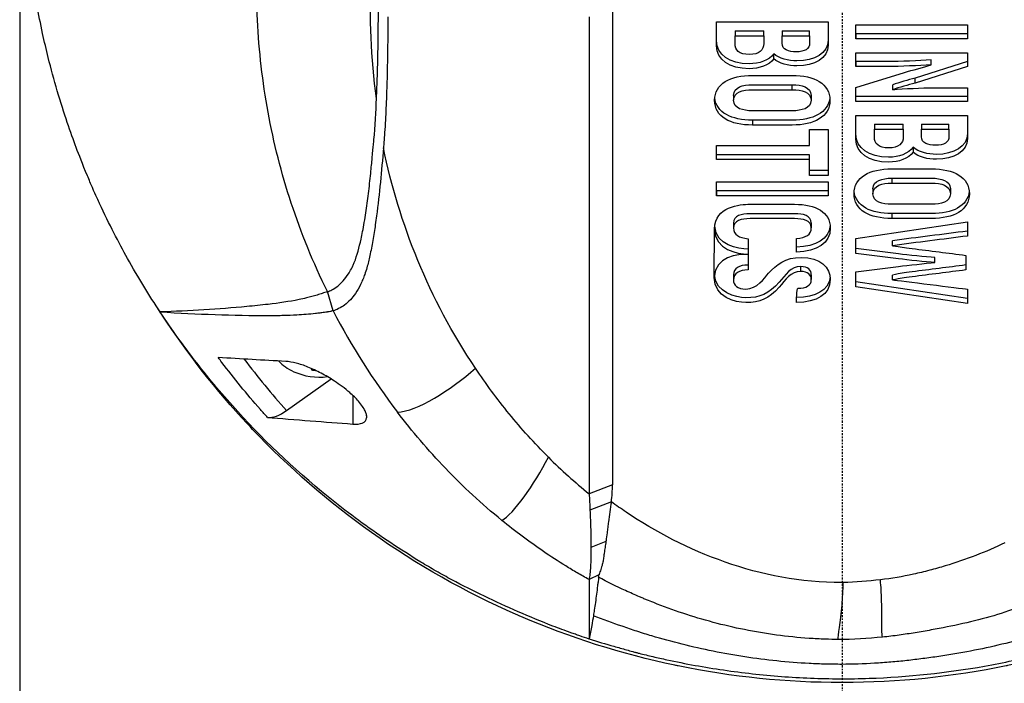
# Model space of a CAD drawing. Header units: millimetres. Extents: x 0 to 5219, y 0 to 2970.
# Tile 182 of 229: x 2734 to 2805, y 1489 to 1537. Entities that reach past the tile are written whole.
import ezdxf

# ---------------------------------------------------------------- set-up
doc = ezdxf.new("R2010")
doc.units = ezdxf.units.MM
doc.header["$LTSCALE"] = 0.2
doc.linetypes.add('CENTER2', pattern=[1.125, 0.75, -0.125, 0.125, -0.125])
doc.layers.add('02_Center Line', color=1, linetype='CENTER2')

# ---------------------------------------------------------------- blocks, each defined once
blk = doc.blocks.new('Blk$A16R1-4W24P')
for p, q in [((-59, 883.9), (-59, 735.5)), ((-18.145, 796.109), (-18.145, 761.895)), ((-9.002, 795.738), (-1.001, 795.738)), ((0.999, 794.524), (0.999, 795.518)), ((0.999, 795.518), (8.999, 795.518)), ((8.999, 795.518), (8.999, 794.524)), ((-7.676, 795.098), (-7.676, 794.744)), ((-7.676, 795.098), (-5.607, 795.098)), ((-5.607, 794.744), (-5.607, 795.098)), ((-4.293, 795.098), (-4.293, 794.744)), ((-4.293, 795.098), (-2.327, 795.098)), ((-2.327, 794.744), (-2.327, 795.098)), ((8.999, 794.878), (0.999, 794.878)), ((0.999, 794.878), (0.999, 794.524)), ((-7.676, 794.744), (-5.607, 794.744)), ((-5.607, 794.548), (-5.607, 794.195)), ((-4.293, 794.744), (-2.327, 794.744)), ((-2.327, 794.589), (-2.327, 794.235)), ((8.999, 794.524), (0.999, 794.524)), ((-4.898, 793.103), (-4.898, 793.457)), ((0.999, 792.544), (0.999, 793.522)), ((0.999, 793.522), (8.999, 793.522)), ((8.999, 793.522), (8.999, 792.536)), ((0.999, 792.898), (0.999, 792.544)), ((8.999, 792.89), (5.239, 791.71)), ((6.393, 792.665), (6.393, 793.019)), ((0.999, 791.025), (4.473, 792.116)), ((8.999, 792.536), (5.239, 791.356)), ((-3.573, 790.878), (-3.573, 791.231)), ((3.639, 790.879), (3.639, 791.233)), ((5.239, 791.356), (5.239, 791.71)), ((-41.464, 790.993), (-41.464, 790.992)), ((-41.459, 790.96), (-41.459, 790.96)), ((0.999, 790.039), (0.999, 791.025)), ((8.999, 791.017), (8.999, 790.039)), ((-7.779, 790.472), (-7.779, 790.118)), ((-2.224, 790.472), (-2.224, 790.118)), ((8.999, 790.392), (0.999, 790.392)), ((0.999, 790.039), (0.999, 790.392)), ((8.999, 790.039), (0.999, 790.039)), ((-6.43, 788.693), (-6.43, 788.34)), ((0.999, 789.037), (8.999, 789.036)), ((2.325, 788.396), (2.325, 788.042)), ((2.325, 788.396), (4.393, 788.396)), ((4.393, 788.042), (4.393, 788.396)), ((5.708, 788.396), (5.708, 788.042)), ((5.708, 788.396), (7.673, 788.396)), ((7.673, 788.042), (7.673, 788.396)), ((-2.338, 788.019), (-1.001, 788.019)), ((-2.338, 786.879), (-2.338, 788.019)), ((-1.001, 788.019), (-1.001, 784.721)), ((2.325, 788.042), (4.393, 788.042)), ((4.393, 787.846), (4.393, 787.493)), ((5.708, 788.042), (7.673, 788.042)), ((7.673, 787.887), (7.673, 787.533)), ((-2.338, 786.879), (-2.338, 787.233)), ((-9.002, 786.879), (-2.338, 786.879)), ((-9.002, 785.861), (-9.002, 786.879)), ((5.102, 786.755), (5.102, 786.402)), ((-2.338, 786.214), (-9.002, 786.214)), ((-9.002, 785.861), (-9.002, 786.214)), ((-2.338, 785.861), (-9.002, 785.861)), ((-2.338, 785.861), (-2.338, 786.214)), ((-2.338, 784.721), (-2.338, 785.861)), ((-1.001, 785.075), (-2.338, 785.075)), ((-2.338, 784.721), (-2.338, 785.075)), ((-9.002, 784.259), (-1.001, 784.259)), ((-9.002, 783.265), (-9.002, 784.259)), ((-1.001, 784.721), (-2.338, 784.721)), ((-1.001, 784.259), (-1.001, 783.265)), ((3.57, 784.53), (3.57, 784.176)), ((-1.001, 783.618), (-9.002, 783.618)), ((-9.002, 783.618), (-9.002, 783.265)), ((2.222, 783.77), (2.222, 783.417)), ((7.776, 783.77), (7.776, 783.417)), ((-1.001, 783.265), (-9.002, 783.265)), ((0.992, 780.201), (9.006, 781.409)), ((3.57, 781.992), (3.57, 781.639)), ((9.006, 781.409), (9.006, 780.381)), ((-9.161, 777.433), (-9.139, 780.904)), ((-7.779, 781.316), (-7.779, 780.962)), ((-2.201, 781.324), (-2.201, 780.97)), ((-6.739, 780.194), (-6.739, 779.083)), ((-3.264, 779.223), (-3.264, 780.217)), ((0.992, 779.14), (0.992, 780.201)), ((3.623, 779.685), (3.623, 780.038)), ((-3.264, 779.223), (-3.264, 779.576)), ((0.992, 779.14), (0.992, 779.494)), ((-6.739, 779.083), (-6.739, 779.068)), ((-6.739, 779.068), (-6.739, 777.95)), ((6.67, 778.487), (6.67, 778.841)), ((8.891, 778.997), (8.891, 777.953)), ((-2.956, 777.845), (-2.956, 778.198)), ((0.992, 776.75), (0.992, 777.81)), ((-7.79, 777.6), (-7.79, 777.247)), ((-2.201, 777.608), (-2.201, 777.255)), ((9.006, 775.895), (0.992, 777.103)), ((0.992, 776.75), (0.992, 777.103)), ((3.623, 777.233), (3.623, 777.587)), ((-36.509, 775.019), (-36.916, 776.394)), ((9.006, 775.541), (0.992, 776.75)), ((9.006, 776.569), (9.006, 775.541)), ((-48.916, 774.917), (-48.924, 774.939)), ((-39.853, 767.866), (-36.648, 770.133)), ((-35.096, 768.952), (-35.096, 766.901)), ((-34.105, 767.502), (-34.105, 767.337)), ((-16.474, 762.533), (-18.145, 761.895)), ((-16.549, 761.322), (-18.084, 760.729)), ((-32.995, 758.582), (-32.995, 758.582)), ((-16.939, 758.483), (-18.014, 758.05)), ((-17.436, 756.074), (-18.148, 755.741)), ((-25.896, 754.415), (-25.896, 754.415)), ((-17.763, 753.615), (-17.763, 753.615)), ((-13.763, 750), (-13.757, 750))]:
    blk.add_line(p, q)
for centre, radius, start, end in [((-37.5, 774.783), 4.52, 246.00135, 277.30956), ((0, 809.7), 59, 252.45191, 252.45206)]:
    blk.add_arc(centre, radius, start, end)
for centre, major_axis, ratio, start_param, end_param in [((24.582, 758.395), (33.547, -19.792), 0.183957, 3.24645, 3.249702), ((28.277, 805.003), (67.387, 24), 0.819109, 3.252927, 3.398786), ((-19.389, 789.073), (-24.656, 32.289), 0.721475, 1.562316, 1.680182), ((-37.5, 772.718), (3.45, 0), 0.707107, 3.704223, 4.150483), ((-37.859, 774.817), (-0.432, -4.484), 0.095467, 0.462297, 0.502333), ((-37.696, 773.767), (4.203, -0.81), 0.700633, 4.761803, 4.829169), ((-39.849, 769.997), (-1.8, -2.473), 0.494925, 0.295552, 0.971451), ((169.397, 1044.179), (184.404, 284.56), 0.329505, 3.072186, 3.106934), ((-28.126, 762.67), (11.636, -0.777), 0.815749, 6.222816, 6.350482), ((-7.503, 837.632), (-10.364, 81.92), 0.526516, 3.075729, 3.077525)]:
    blk.add_ellipse(centre, major_axis=major_axis, ratio=ratio, start_param=start_param, end_param=end_param)
for points, knots in [([(-48.924, 774.939), (-49.7, 776.11), (-50.489, 777.39), (-51.266, 778.783), (-51.892, 779.906), (-52.574, 781.214), (-53.269, 782.717), (-53.351, 782.895), (-53.529, 783.278), (-53.786, 783.87), (-53.893, 784.115), (-54.014, 784.395), (-54.146, 784.712), (-54.49, 785.536), (-54.749, 786.208), (-54.942, 786.724), (-55.339, 787.783), (-55.814, 789.137), (-56.302, 790.794), (-56.537, 791.591), (-56.752, 792.387), (-56.95, 793.179), (-57.094, 793.758), (-57.229, 794.336), (-57.354, 794.912), (-57.654, 796.291), (-57.902, 797.676), (-58.101, 799.065), (-58.173, 799.566), (-58.251, 800.162), (-58.329, 800.851), (-58.421, 801.668), (-58.474, 802.284), (-58.507, 802.697), (-58.528, 802.958), (-58.541, 803.139), (-58.549, 803.238), (-58.599, 803.935), (-58.636, 804.632), (-58.661, 805.33), (-58.695, 806.266), (-58.699, 806.964), (-58.699, 807.422), (-58.699, 807.444), (-58.699, 807.466), (-58.699, 807.488), (-58.698, 808.859), (-58.65, 810.221), (-58.553, 811.604), (-58.537, 811.831), (-58.519, 812.055), (-58.501, 812.276), (-58.395, 813.565), (-58.256, 814.738), (-58.108, 815.773), (-58.068, 816.047), (-58, 816.514), (-57.89, 817.17), (-57.855, 817.377), (-57.816, 817.603), (-57.772, 817.848), (-57.616, 818.712), (-57.473, 819.401), (-57.36, 819.916), (-57.029, 821.44), (-56.667, 822.808), (-56.308, 824.027), (-56.09, 824.764), (-55.843, 825.552), (-55.558, 826.392), (-55.372, 826.94), (-55.17, 827.508), (-54.949, 828.098), (-54.696, 828.774), (-54.431, 829.446), (-54.153, 830.114), (-53.874, 830.783), (-53.582, 831.449), (-53.276, 832.113), (-53.091, 832.514), (-52.909, 832.899), (-52.729, 833.265), (-52.205, 834.341), (-51.712, 835.268), (-51.275, 836.051), (-50.584, 837.291), (-49.809, 838.574), (-48.936, 839.894)], [-1, -1, -1, -1, -0.9375, -0.9375, -0.9375, -0.875, -0.875, -0.875, -0.8528979, -0.8528979, -0.8528979, -0.84375, -0.84375, -0.84375, -0.8125, -0.8125, -0.8125, -0.75, -0.75, -0.75, -0.7138981, -0.7138981, -0.7138981, -0.6875, -0.6875, -0.6875, -0.625, -0.625, -0.625, -0.5982143, -0.5982143, -0.5982143, -0.5763525, -0.5763525, -0.5763525, -0.5625, -0.5625, -0.5625, -0.53125, -0.53125, -0.53125, -0.5, -0.5, -0.5, -0.4990096, -0.4990096, -0.4990096, -0.4375, -0.4375, -0.4375, -0.4283694, -0.4283694, -0.4283694, -0.375, -0.375, -0.375, -0.3512462, -0.3512462, -0.3512462, -0.34375, -0.34375, -0.34375, -0.3125, -0.3125, -0.3125, -0.25, -0.25, -0.25, -0.2121786, -0.2121786, -0.2121786, -0.1875, -0.1875, -0.1875, -0.15625, -0.15625, -0.15625, -0.125, -0.125, -0.125, -0.1091039, -0.1091039, -0.1091039, -0.0625, -0.0625, -0.0625, 0, 0, 0, 0]), ([(-36.916, 776.394), (-37.945, 778.477), (-38.81, 780.601), (-39.518, 782.75), (-40.226, 784.899), (-40.777, 787.074), (-41.178, 789.263), (-41.579, 791.452), (-41.831, 793.653), (-41.94, 795.86), (-41.994, 796.964), (-42.014, 798.06), (-41.997, 799.169), (-41.981, 800.277), (-41.929, 801.396), (-41.845, 802.477), (-41.762, 803.557), (-41.647, 804.599), (-41.499, 805.645), (-41.217, 807.638), (-40.812, 809.646), (-40.28, 811.624), (-39.874, 813.132), (-39.393, 814.632), (-38.835, 816.117), (-38.277, 817.602), (-37.641, 819.072), (-36.925, 820.523)], [0, 0, 0, 0, 0.1448174, 0.1448174, 0.1448174, 0.2896349, 0.2896349, 0.2896349, 0.4344523, 0.4344523, 0.4344523, 0.506861, 0.506861, 0.506861, 0.5792697, 0.5792697, 0.5792697, 0.6516784, 0.6516784, 0.6516784, 0.7896349, 0.7896349, 0.7896349, 0.8948175, 0.8948175, 0.8948175, 1, 1, 1, 1]), ([(-33.397, 790.241), (-33.799, 793.145), (-33.921, 796.068), (-33.786, 798.976), (-33.715, 800.505), (-33.571, 802.035), (-33.349, 803.56)], [0, 0, 0, 0, 0.6554797, 0.6554797, 0.6554797, 0.9999911, 0.9999911, 0.9999911, 0.9999911]), ([(-33.397, 790.241), (-33.385, 790.512), (-33.374, 790.782), (-33.355, 791.304), (-33.345, 791.577), (-33.32, 792.406), (-33.306, 792.947), (-33.275, 794.57), (-33.265, 795.653), (-33.265, 796.735)], [0.000001, 0.000001, 0.000001, 0.000001, 0.1148104, 0.1148104, 0.2214345, 0.2214345, 0.4221153, 0.4221153, 0.823475, 0.823475, 0.823475, 0.823475]), ([(-16.474, 796.755), (-16.474, 791.051), (-16.474, 785.348), (-16.474, 773.941), (-16.474, 768.237), (-16.474, 762.533)], [0.000001, 0.000001, 0.000001, 0.000001, 2.419796, 2.419796, 4.839592, 4.839592, 4.839592, 4.839592]), ([(-32.586, 796.108), (-32.587, 794.541), (-32.606, 792.974), (-32.663, 791.015), (-32.676, 790.624), (-32.716, 789.6), (-32.742, 789.052), (-32.792, 788.176), (-32.81, 787.883), (-32.841, 787.433), (-32.852, 787.289), (-32.873, 787.002), (-32.884, 786.856), (-32.897, 786.709)], [-1.142804, -1.142804, -1.142804, -1.142804, -0.592912, -0.592912, -0.45543, -0.45543, -0.23364, -0.23364, -0.121763, -0.121763, -0.062324, -0.062324, -0.00003, -0.00003, -0.00003, -0.00003]), ([(-4.898, 793.457), (-5.237, 792.978), (-5.929, 792.738), (-6.659, 792.738), (-8.061, 792.738), (-9.002, 793.39), (-9.002, 794.387), (-9.002, 794.837), (-9.002, 795.288), (-9.002, 795.738)], [0, 0, 0, 0, 0.2565884, 0.2565884, 0.2565884, 0.7259063, 0.7259063, 0.7259063, 0.9431712, 0.9431712, 0.9431712, 0.9431712]), ([(-4.898, 793.103), (-5.237, 792.625), (-5.929, 792.384), (-6.659, 792.384), (-8.061, 792.384), (-9.002, 793.036), (-9.002, 794.033), (-9.002, 794.601), (-9.002, 795.17), (-9.002, 795.738)], [0, 0, 0, 0, 0.256588, 0.256588, 0.256588, 0.725906, 0.725906, 0.725906, 1, 1, 1, 1]), ([(-1.001, 795.738), (-1.001, 795.304), (-1.001, 794.869), (-1.001, 794.435), (-1.001, 793.491), (-1.964, 792.94), (-3.23, 792.94), (-3.842, 792.94), (-4.508, 793.101), (-4.898, 793.457)], [0.0614547, 0.0614547, 0.0614547, 0.0614547, 0.2879923, 0.2879923, 0.2879923, 0.7599082, 0.7599082, 0.7599082, 1, 1, 1, 1]), ([(-1.001, 795.738), (-1.001, 795.186), (-1.001, 794.634), (-1.001, 794.081), (-1.001, 793.138), (-1.964, 792.586), (-3.23, 792.586), (-3.842, 792.586), (-4.508, 792.747), (-4.898, 793.103)], [0, 0, 0, 0, 0.287992, 0.287992, 0.287992, 0.759908, 0.759908, 0.759908, 1, 1, 1, 1]), ([(-5.607, 794.744), (-5.607, 794.561), (-5.607, 794.378), (-5.607, 794.195), (-5.607, 793.714), (-5.935, 793.403), (-6.659, 793.403), (-7.388, 793.403), (-7.676, 793.713), (-7.676, 794.187), (-7.676, 794.372), (-7.676, 794.558), (-7.676, 794.744)], [-1, -1, -1, -1, -0.857197, -0.857197, -0.857197, -0.498445, -0.498445, -0.498445, -0.144903, -0.144903, -0.144903, 0, 0, 0, 0]), ([(-2.327, 794.744), (-2.327, 794.574), (-2.327, 794.405), (-2.327, 794.235), (-2.327, 793.778), (-2.679, 793.596), (-3.287, 793.596), (-3.84, 793.596), (-4.293, 793.744), (-4.293, 794.203), (-4.293, 794.383), (-4.293, 794.564), (-4.293, 794.744)], [-1, -1, -1, -1, -0.85237, -0.85237, -0.85237, -0.505774, -0.505774, -0.505774, -0.157036, -0.157036, -0.157036, 0, 0, 0, 0]), ([(6.393, 793.019), (5.526, 792.949), (4.169, 792.898), (3.296, 792.898), (2.53, 792.898), (1.765, 792.898), (0.999, 792.898)], [0, 0, 0, 0, 0.574741, 0.574741, 0.574741, 1, 1, 1, 1]), ([(6.393, 792.665), (5.526, 792.595), (4.169, 792.544), (3.296, 792.544), (2.53, 792.544), (1.765, 792.544), (0.999, 792.544)], [0, 0, 0, 0, 0.574741, 0.574741, 0.574741, 1, 1, 1, 1]), ([(-6.43, 788.34), (-7.997, 788.34), (-9.139, 788.924), (-9.139, 791.314), (-8.007, 791.904), (-6.43, 791.904), (-5.478, 791.904), (-4.525, 791.904), (-3.573, 791.904)], [0, 0, 0, 0, 0.382465, 0.382465, 0.765737, 0.765737, 0.765737, 1, 1, 1, 1]), ([(-7.779, 790.472), (-7.779, 791.071), (-7.105, 791.231), (-6.43, 791.231), (-5.478, 791.231), (-4.525, 791.231), (-3.573, 791.231)], [-0.6953384, -0.6953384, -0.6953384, -0.6953384, -0.3903152, -0.3903152, -0.3903152, 0, 0, 0, 0]), ([(-3.573, 791.904), (-1.995, 791.904), (-0.864, 791.314), (-0.864, 788.924), (-2.005, 788.34), (-3.573, 788.34), (-4.525, 788.34), (-5.478, 788.34), (-6.43, 788.34)], [0, 0, 0, 0, 0.383273, 0.383273, 0.76574, 0.76574, 0.76574, 1, 1, 1, 1]), ([(-3.573, 791.231), (-2.898, 791.231), (-2.224, 791.07), (-2.224, 790.472), (-2.224, 790.472), (-2.224, 790.472), (-2.224, 790.472)], [-1, -1, -1, -1, -0.6949672, -0.6949672, -0.6949672, -0.6949651, -0.6949651, -0.6949651, -0.6949651]), ([(-6.43, 789.366), (-7.099, 789.366), (-7.779, 789.518), (-7.779, 790.118), (-7.779, 790.717), (-7.105, 790.878), (-6.43, 790.878), (-5.478, 790.878), (-4.525, 790.878), (-3.573, 790.878)], [-1, -1, -1, -1, -0.69534, -0.69534, -0.69534, -0.390315, -0.390315, -0.390315, 0, 0, 0, 0]), ([(-3.573, 790.878), (-2.898, 790.878), (-2.224, 790.717), (-2.224, 790.118), (-2.224, 789.518), (-2.904, 789.366), (-3.573, 789.366), (-4.525, 789.366), (-5.478, 789.366), (-6.43, 789.366)], [-1, -1, -1, -1, -0.694967, -0.694967, -0.694967, -0.3903, -0.3903, -0.3903, 0, 0, 0, 0]), ([(3.639, 790.879), (4.449, 790.952), (5.748, 791.017), (6.565, 791.017), (7.376, 791.017), (8.188, 791.017), (8.999, 791.017)], [0, 0, 0, 0, 0.546656, 0.546656, 0.546656, 1, 1, 1, 1]), ([(-36.916, 776.394), (-36.865, 776.407), (-36.814, 776.423), (-36.713, 776.464), (-36.661, 776.488), (-36.576, 776.532), (-36.541, 776.551), (-36.361, 776.658), (-36.216, 776.766), (-35.98, 776.976), (-35.884, 777.075), (-35.657, 777.331), (-35.529, 777.499), (-35.38, 777.729), (-35.347, 777.781), (-35.238, 777.964), (-35.166, 778.099), (-35.062, 778.319), (-35.027, 778.401), (-34.782, 778.998), (-34.636, 779.574), (-34.47, 780.339), (-34.434, 780.518), (-34.313, 781.138), (-34.235, 781.587), (-34.095, 782.5), (-34.033, 782.959), (-33.918, 783.903), (-33.865, 784.391), (-33.796, 785.073), (-33.777, 785.267), (-33.741, 785.634), (-33.724, 785.809), (-33.669, 786.395), (-33.639, 786.721), (-33.607, 787.06), (-33.595, 787.182), (-33.503, 788.195), (-33.437, 789.362), (-33.397, 790.241)], [-1.416337, -1.416337, -1.416337, -1.416337, -1.398932, -1.398932, -1.380652, -1.380652, -1.367794, -1.367794, -1.313038, -1.313038, -1.272781, -1.272781, -1.213268, -1.213268, -1.196077, -1.196077, -1.154545, -1.154545, -1.130465, -1.130465, -0.980623, -0.980623, -0.935487, -0.935487, -0.825371, -0.825371, -0.71547, -0.71547, -0.6014, -0.6014, -0.556109, -0.556109, -0.516092, -0.516092, -0.424444, -0.424444, -0.373187, -0.373187, 0, 0, 0, 0]), ([(-0.873, 790.295), (-0.98, 789.22), (-2.084, 788.693), (-3.573, 788.693), (-4.525, 788.693), (-5.478, 788.693), (-6.43, 788.693)], [0.4025896, 0.4025896, 0.4025896, 0.4025896, 0.76574, 0.76574, 0.76574, 1, 1, 1, 1]), ([(5.102, 786.402), (4.763, 785.923), (4.072, 785.683), (3.342, 785.683), (1.939, 785.683), (0.999, 786.335), (0.999, 787.331), (0.999, 787.9), (0.999, 788.468), (0.999, 789.037)], [0, 0, 0, 0, 0.256607, 0.256607, 0.256607, 0.725911, 0.725911, 0.725911, 1, 1, 1, 1]), ([(5.102, 786.755), (4.763, 786.277), (4.072, 786.036), (3.342, 786.036), (1.939, 786.036), (0.999, 786.688), (0.999, 787.685), (0.999, 788.135), (0.999, 788.586), (0.999, 789.037)], [0, 0, 0, 0, 0.2566068, 0.2566068, 0.2566068, 0.7259114, 0.7259114, 0.7259114, 0.9431722, 0.9431722, 0.9431722, 0.9431722]), ([(8.999, 789.036), (8.999, 788.484), (8.999, 787.932), (8.999, 787.38), (8.999, 786.436), (8.036, 785.885), (6.77, 785.885), (6.159, 785.885), (5.493, 786.045), (5.102, 786.402)], [0, 0, 0, 0, 0.287994, 0.287994, 0.287994, 0.759913, 0.759913, 0.759913, 1, 1, 1, 1]), ([(8.999, 789.036), (8.999, 788.602), (8.999, 788.168), (8.999, 787.733), (8.999, 786.79), (8.036, 786.238), (6.77, 786.238), (6.159, 786.238), (5.493, 786.399), (5.102, 786.755)], [0.0614551, 0.0614551, 0.0614551, 0.0614551, 0.2879943, 0.2879943, 0.2879943, 0.7599134, 0.7599134, 0.7599134, 1, 1, 1, 1]), ([(4.393, 788.042), (4.393, 787.859), (4.393, 787.676), (4.393, 787.493), (4.393, 787.013), (4.065, 786.701), (3.342, 786.701), (2.613, 786.701), (2.325, 787.012), (2.325, 787.485), (2.325, 787.671), (2.325, 787.857), (2.325, 788.042)], [-1, -1, -1, -1, -0.857225, -0.857225, -0.857225, -0.498438, -0.498438, -0.498438, -0.144876, -0.144876, -0.144876, 0, 0, 0, 0]), ([(7.673, 788.042), (7.673, 787.873), (7.673, 787.703), (7.673, 787.533), (7.673, 787.076), (7.321, 786.895), (6.713, 786.895), (6.16, 786.895), (5.708, 787.042), (5.708, 787.501), (5.708, 787.681), (5.708, 787.862), (5.708, 788.042)], [-1, -1, -1, -1, -0.852363, -0.852363, -0.852363, -0.505729, -0.505729, -0.505729, -0.157013, -0.157013, -0.157013, 0, 0, 0, 0]), ([(-32.897, 786.709), (-33.037, 785.052), (-33.187, 783.414), (-33.425, 781.615), (-33.454, 781.406), (-33.54, 780.818), (-33.601, 780.438), (-33.7, 779.872), (-33.733, 779.691), (-33.802, 779.332), (-33.838, 779.154), (-33.94, 778.684), (-34.009, 778.396), (-34.137, 777.95), (-34.187, 777.79), (-34.285, 777.51), (-34.331, 777.39), (-34.429, 777.152), (-34.481, 777.034), (-34.649, 776.69), (-34.774, 776.472), (-35.137, 775.941), (-35.396, 775.655), (-35.95, 775.24), (-36.29, 775.079), (-36.509, 775.019)], [0, 0, 0, 0, 0.704884, 0.704884, 0.798881, 0.798881, 0.96881, 0.96881, 1.049234, 1.049234, 1.129494, 1.129494, 1.263271, 1.263271, 1.33961, 1.33961, 1.39992, 1.39992, 1.461242, 1.461242, 1.58275, 1.58275, 1.779675, 1.779675, 1.957146, 1.957146, 1.957146, 1.957146]), ([(-26.3, 770.905), (-27.97, 773.396), (-29.343, 775.985), (-30.435, 778.632), (-31.527, 781.278), (-32.34, 783.981), (-32.897, 786.709)], [0, 0, 0, 0, 0.5000002, 0.5000002, 0.5000002, 0.9999945, 0.9999945, 0.9999945, 0.9999945]), ([(3.57, 781.639), (2.003, 781.639), (0.862, 782.223), (0.862, 784.613), (1.993, 785.203), (3.57, 785.202), (4.523, 785.202), (5.475, 785.202), (6.428, 785.202)], [0, 0, 0, 0, 0.38247, 0.38247, 0.765736, 0.765736, 0.765736, 1, 1, 1, 1]), ([(6.428, 785.202), (8.005, 785.202), (9.136, 784.613), (9.136, 782.222), (7.995, 781.639), (6.428, 781.639), (5.475, 781.639), (4.523, 781.639), (3.57, 781.639)], [0, 0, 0, 0, 0.383267, 0.383267, 0.765738, 0.765738, 0.765738, 1, 1, 1, 1]), ([(6.428, 782.665), (5.475, 782.665), (4.523, 782.665), (3.57, 782.665), (2.901, 782.665), (2.222, 782.816), (2.222, 783.417), (2.222, 784.016), (2.896, 784.176), (3.57, 784.176)], [-1, -1, -1, -1, -0.609692, -0.609692, -0.609692, -0.305025, -0.305025, -0.305025, 0, 0, 0, 0]), ([(3.57, 784.53), (4.523, 784.53), (5.475, 784.53), (6.428, 784.53), (7.102, 784.53), (7.776, 784.369), (7.776, 783.77), (7.776, 783.77), (7.776, 783.77), (7.776, 783.77)], [-1, -1, -1, -1, -0.6096919, -0.6096919, -0.6096919, -0.3046671, -0.3046671, -0.3046671, -0.304665, -0.304665, -0.304665, -0.304665]), ([(3.57, 784.176), (4.523, 784.176), (5.475, 784.176), (6.428, 784.176), (7.102, 784.176), (7.776, 784.015), (7.776, 783.417), (7.776, 782.816), (7.097, 782.665), (6.428, 782.665)], [-1, -1, -1, -1, -0.609692, -0.609692, -0.609692, -0.304667, -0.304667, -0.304667, 0, 0, 0, 0]), ([(9.128, 783.594), (9.02, 782.518), (7.916, 781.992), (6.428, 781.992), (5.475, 781.992), (4.523, 781.992), (3.57, 781.992)], [0.4025844, 0.4025844, 0.4025844, 0.4025844, 0.7657379, 0.7657379, 0.7657379, 1, 1, 1, 1]), ([(-9.139, 780.904), (-9.139, 780.904), (-9.139, 780.904), (-9.139, 780.904), (-9.139, 782.504), (-7.316, 782.659), (-6.601, 782.659), (-5.535, 782.659), (-4.468, 782.659), (-3.401, 782.659), (-1.88, 782.659), (-0.841, 782.109), (-0.841, 780.962), (-0.841, 779.857), (-1.778, 779.293), (-3.264, 779.223)], [0.2100652, 0.2100652, 0.2100652, 0.2100652, 0.2100658, 0.2100658, 0.2100658, 0.4258278, 0.4258278, 0.4258278, 0.5799191, 0.5799191, 0.5799191, 0.7937612, 0.7937612, 0.7937612, 1, 1, 1, 1]), ([(-2.201, 781.324), (-2.201, 781.324), (-2.201, 781.324), (-2.201, 781.324), (-2.201, 781.855), (-2.814, 781.987), (-3.401, 781.987), (-4.468, 781.987), (-5.535, 781.987), (-6.601, 781.987), (-7.201, 781.987), (-7.779, 781.842), (-7.779, 781.316)], [0.172561, 0.172561, 0.172561, 0.172561, 0.1725626, 0.1725626, 0.1725626, 0.3545798, 0.3545798, 0.3545798, 0.6489585, 0.6489585, 0.6489585, 0.8288884, 0.8288884, 0.8288884, 0.8288884]), ([(-3.264, 780.217), (-2.604, 780.262), (-2.201, 780.46), (-2.201, 780.97), (-2.201, 781.502), (-2.814, 781.633), (-3.401, 781.633), (-4.468, 781.633), (-5.535, 781.633), (-6.601, 781.633), (-7.201, 781.633), (-7.779, 781.488), (-7.779, 780.962), (-7.779, 780.459), (-7.404, 780.248), (-6.739, 780.194)], [0, 0, 0, 0, 0.172563, 0.172563, 0.172563, 0.35458, 0.35458, 0.35458, 0.648959, 0.648959, 0.648959, 0.82889, 0.82889, 0.82889, 1, 1, 1, 1]), ([(6.67, 778.841), (6.001, 778.882), (4.725, 779.015), (4.065, 779.103), (3.042, 779.239), (2.017, 779.365), (0.992, 779.494)], [0, 0, 0, 0, 0.457456, 0.457456, 0.457456, 1, 1, 1, 1]), ([(3.623, 779.685), (4.258, 779.591), (4.396, 779.572), (5.035, 779.49), (6.32, 779.326), (7.606, 779.162), (8.891, 778.997)], [0, 0, 0, 0, 0.268564, 0.268564, 0.268564, 1, 1, 1, 1]), ([(-6.739, 777.95), (-7.375, 777.942), (-7.79, 777.729), (-7.79, 777.247), (-7.79, 776.853), (-7.492, 776.576), (-6.899, 776.576), (-6.121, 776.576), (-5.574, 777.377), (-5.27, 777.715), (-4.712, 778.336), (-4.082, 778.855), (-2.921, 778.855), (-1.572, 778.855), (-0.841, 778.132), (-0.841, 777.255), (-0.841, 776.178), (-1.823, 775.63), (-3.264, 775.622)], [0, 0, 0, 0, 0.1058489, 0.1058489, 0.1058489, 0.2007526, 0.2007526, 0.2007526, 0.3511338, 0.3511338, 0.3511338, 0.5341831, 0.5341831, 0.5341831, 0.7564514, 0.7564514, 0.7564514, 1, 1, 1, 1]), ([(6.67, 778.487), (6.001, 778.529), (4.725, 778.661), (4.065, 778.749), (3.042, 778.885), (2.017, 779.011), (0.992, 779.14)], [0, 0, 0, 0, 0.457456, 0.457456, 0.457456, 1, 1, 1, 1]), ([(-2.956, 777.845), (-3.663, 777.863), (-4.065, 777.228), (-4.513, 776.716), (-5.229, 775.897), (-5.909, 775.582), (-6.91, 775.608), (-7.65, 775.627), (-9.162, 775.982), (-9.162, 777.406)], [0, 0, 0, 0, 0.1794766, 0.1794766, 0.1794766, 0.4042889, 0.4042889, 0.4042889, 0.6981088, 0.6981088, 0.6981088, 0.6981088]), ([(-2.956, 778.198), (-3.663, 778.216), (-4.065, 777.581), (-4.513, 777.069), (-5.229, 776.251), (-5.909, 775.936), (-6.91, 775.962), (-7.619, 775.98), (-9.034, 776.306), (-9.154, 777.583)], [0, 0, 0, 0, 0.1794766, 0.1794766, 0.1794766, 0.4042889, 0.4042889, 0.4042889, 0.6855488, 0.6855488, 0.6855488, 0.6855488]), ([(-3.15, 776.641), (-2.598, 776.647), (-2.201, 776.821), (-2.201, 777.255), (-2.201, 777.582), (-2.444, 777.845), (-2.956, 777.845)], [0, 0, 0, 0, 0.534939, 0.534939, 0.534939, 1, 1, 1, 1]), ([(-2.201, 777.608), (-2.201, 777.608), (-2.201, 777.608), (-2.201, 777.608), (-2.201, 777.936), (-2.444, 778.198), (-2.956, 778.198)], [0.534934, 0.534934, 0.534934, 0.534934, 0.5349385, 0.5349385, 0.5349385, 1, 1, 1, 1]), ([(0.992, 777.81), (2.017, 777.939), (3.042, 778.065), (4.065, 778.201), (4.737, 778.291), (5.993, 778.42), (6.67, 778.487)], [0, 0, 0, 0, 0.542175, 0.542175, 0.542175, 1, 1, 1, 1]), ([(8.891, 778.306), (7.606, 778.142), (6.32, 777.978), (5.035, 777.814), (4.39, 777.731), (4.255, 777.711), (3.623, 777.587)], [0, 0, 0, 0, 0.729968, 0.729968, 0.729968, 1, 1, 1, 1]), ([(8.891, 777.953), (7.606, 777.789), (6.32, 777.624), (5.035, 777.46), (4.39, 777.378), (4.255, 777.357), (3.623, 777.233)], [0, 0, 0, 0, 0.729968, 0.729968, 0.729968, 1, 1, 1, 1]), ([(-36.916, 776.394), (-37.044, 776.353), (-37.172, 776.31), (-37.41, 776.231), (-37.527, 776.191), (-37.911, 776.072), (-38.163, 776.004), (-38.602, 775.899), (-38.778, 775.86), (-39.67, 775.68), (-40.419, 775.575), (-41.676, 775.425), (-42.184, 775.372), (-44.705, 775.135), (-46.831, 775.019), (-48.924, 774.939)], [-2.328232, -2.328232, -2.328232, -2.328232, -2.236921, -2.236921, -2.146631, -2.146631, -1.979175, -1.979175, -1.86867, -1.86867, -1.427637, -1.427637, -1.135586, -1.135586, -0.000019, -0.000019, -0.000019, -0.000019]), ([(-36.509, 775.019), (-36.554, 775.008), (-36.647, 774.989), (-36.68, 774.982), (-36.685, 774.981), (-36.771, 774.963), (-36.842, 774.951), (-36.923, 774.937), (-36.944, 774.933), (-37.017, 774.921), (-37.069, 774.913), (-37.189, 774.895), (-37.259, 774.885), (-37.427, 774.863), (-37.521, 774.851), (-37.671, 774.833), (-37.725, 774.827), (-38.221, 774.772), (-38.667, 774.737), (-39.428, 774.697), (-39.734, 774.685), (-40.402, 774.666), (-40.778, 774.661), (-42.379, 774.651), (-43.711, 774.682), (-46.265, 774.775), (-47.571, 774.839), (-48.916, 774.917)], [-2.292528, -2.292528, -2.292528, -2.292528, -2.286102, -2.286102, -2.268778, -2.268778, -2.21392, -2.21392, -2.200352, -2.200352, -2.166284, -2.166284, -2.122718, -2.122718, -2.066862, -2.066862, -2.035032, -2.035032, -1.780722, -1.780722, -1.611184, -1.611184, -1.416336, -1.416336, -0.709611, -0.709611, -0.000052, -0.000052, -0.000052, -0.000052]), ([(-18.15, 751.483), (-18.369, 751.551), (-18.588, 751.628), (-18.805, 751.705), (-18.914, 751.743), (-19.023, 751.782), (-19.131, 751.82), (-19.239, 751.858), (-19.347, 751.895), (-19.455, 751.933), (-19.886, 752.085), (-20.313, 752.243), (-20.737, 752.407), (-21.585, 752.733), (-22.419, 753.08), (-23.238, 753.439), (-24.058, 753.799), (-24.864, 754.168), (-25.655, 754.547), (-26.446, 754.927), (-27.223, 755.318), (-27.985, 755.725), (-28.366, 755.928), (-28.743, 756.136), (-29.116, 756.348), (-29.303, 756.454), (-29.488, 756.564), (-29.672, 756.673), (-29.857, 756.783), (-30.04, 756.893), (-30.222, 757.004), (-30.952, 757.448), (-31.668, 757.904), (-32.368, 758.37), (-33.768, 759.304), (-35.109, 760.28), (-36.39, 761.295), (-38.951, 763.323), (-41.271, 765.502), (-43.353, 767.788), (-44.394, 768.931), (-45.376, 770.1), (-46.302, 771.291), (-47.228, 772.482), (-48.099, 773.699), (-48.916, 774.917)], [0, 0, 0, 0, 0.015625, 0.015625, 0.015625, 0.023438, 0.023438, 0.023438, 0.03125, 0.03125, 0.03125, 0.0625, 0.0625, 0.0625, 0.125, 0.125, 0.125, 0.1875, 0.1875, 0.1875, 0.25, 0.25, 0.25, 0.28125, 0.28125, 0.28125, 0.296875, 0.296875, 0.296875, 0.3125, 0.3125, 0.3125, 0.375, 0.375, 0.375, 0.5, 0.5, 0.5, 0.75, 0.75, 0.75, 0.875, 0.875, 0.875, 1, 1, 1, 1]), ([(48.732, 774.64), (46.901, 771.864), (44.857, 769.267), (42.603, 766.853), (42.512, 766.756), (42.421, 766.659), (42.329, 766.562), (39.71, 763.796), (36.772, 761.245), (33.652, 759.039), (33.555, 758.97), (33.458, 758.902), (33.36, 758.834), (30.198, 756.627), (26.847, 754.753), (23.308, 753.21), (23.233, 753.178), (23.158, 753.145), (23.082, 753.113), (19.489, 751.566), (15.699, 750.371), (11.886, 749.579), (11.854, 749.572), (11.822, 749.565), (11.79, 749.559), (7.944, 748.766), (4.031, 748.36), (0.049, 748.357), (0.024, 748.357), (0, 748.357), (-0.025, 748.357), (-3.983, 748.359), (-7.892, 748.758), (-11.753, 749.551), (-11.832, 749.567), (-11.91, 749.584), (-11.989, 749.6), (-15.793, 750.398), (-19.507, 751.577), (-23.036, 753.093), (-23.155, 753.144), (-23.273, 753.195), (-23.39, 753.247), (-27.014, 754.832), (-30.499, 756.799), (-33.762, 759.117), (-36.859, 761.318), (-39.701, 763.79), (-42.288, 766.518), (-42.412, 766.649), (-42.535, 766.78), (-42.658, 766.912), (-44.898, 769.318), (-46.96, 771.949), (-48.779, 774.713)], [0.1952757, 0.1952757, 0.1952757, 0.1952757, 0.2478794, 0.2478794, 0.2478794, 0.25, 0.25, 0.25, 0.3106171, 0.3106171, 0.3106171, 0.3125, 0.3125, 0.3125, 0.3737034, 0.3737034, 0.3737034, 0.375, 0.375, 0.375, 0.4369794, 0.4369794, 0.4369794, 0.4375, 0.4375, 0.4375, 0.5, 0.5, 0.5, 0.5003876, 0.5003876, 0.5003876, 0.5625, 0.5625, 0.5625, 0.5637682, 0.5637682, 0.5637682, 0.625, 0.625, 0.625, 0.6270506, 0.6270506, 0.6270506, 0.6901228, 0.6901228, 0.6901228, 0.75, 0.75, 0.75, 0.7528673, 0.7528673, 0.7528673, 0.8051833, 0.8051833, 0.8051833, 0.8051833]), ([(-41.214, 767.372), (-41.389, 767.564), (-41.562, 767.758), (-41.734, 767.952), (-42.706, 769.053), (-43.624, 770.178), (-44.491, 771.323), (-44.579, 771.438), (-44.666, 771.554), (-44.752, 771.67)], [0, 0, 0, 0, 0.000971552, 0.000971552, 0.000971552, 0.006478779, 0.006478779, 0.006478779, 0.007034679, 0.007034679, 0.007034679, 0.007034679]), ([(-39.904, 771.388), (-40.719, 771.434), (-41.512, 771.479), (-43.124, 771.572), (-43.953, 771.622), (-44.752, 771.67)], [0.000001, 0.000001, 0.000001, 0.000001, 0.4349359, 0.4349359, 0.8581097, 0.8581097, 0.8581097, 0.8581097]), ([(-36.41, 769.979), (-36.727, 770.189), (-37.05, 770.379), (-37.69, 770.716), (-38.011, 770.865), (-38.617, 771.106), (-38.904, 771.2), (-39.436, 771.335), (-39.684, 771.376), (-39.904, 771.388)], [-0.4713906, -0.4713906, -0.4713906, -0.4713906, -0.3552717, -0.3552717, -0.2348479, -0.2348479, -0.1171972, -0.1171972, 0, 0, 0, 0]), ([(-21.065, 764.518), (-22.074, 765.522), (-23.01, 766.563), (-23.88, 767.63), (-24.75, 768.698), (-25.554, 769.792), (-26.3, 770.905)], [0, 0, 0, 0, 0.5, 0.5, 0.5, 1, 1, 1, 1]), ([(-34.105, 767.337), (-34.095, 767.409), (-34.099, 767.491), (-34.138, 767.663), (-34.169, 767.751), (-34.261, 767.946), (-34.323, 768.051), (-34.483, 768.285), (-34.585, 768.414), (-34.878, 768.747), (-35.086, 768.951), (-35.492, 769.306), (-35.678, 769.456), (-36.047, 769.733), (-36.228, 769.859), (-36.41, 769.979)], [0.000001, 0.000001, 0.000001, 0.000001, 0.0601566, 0.0601566, 0.1139936, 0.1139936, 0.1696633, 0.1696633, 0.2316702, 0.2316702, 0.3255714, 0.3255714, 0.3976261, 0.3976261, 0.463731, 0.463731, 0.463731, 0.463731]), ([(-41.214, 767.372), (-40.356, 767.305), (-39.15, 767.211), (-37.09, 767.052), (-36.113, 766.978), (-35.096, 766.901)], [0.000001, 0.000001, 0.000001, 0.000001, 0.4628328, 0.4628328, 0.9589294, 0.9589294, 0.9589294, 0.9589294]), ([(-35.096, 766.901), (-34.822, 766.88), (-34.589, 766.902), (-34.23, 767.046), (-34.129, 767.174), (-34.105, 767.337)], [-0.2620253, -0.2620253, -0.2620253, -0.2620253, -0.1363366, -0.1363366, 0, 0, 0, 0]), ([(-24.402, 759.989), (-25.857, 761.175), (-27.203, 762.426), (-28.448, 763.726), (-29.693, 765.025), (-30.838, 766.372), (-31.893, 767.752)], [-1, -1, -1, -1, -0.5, -0.5, -0.5, 0, 0, 0, 0]), ([(-18.145, 761.895), (-18.133, 761.694), (-18.122, 761.497), (-18.102, 761.108), (-18.093, 760.917), (-18.084, 760.729)], [-0.1726595, -0.1726595, -0.1726595, -0.1726595, -0.0863353, -0.0863353, 0, 0, 0, 0]), ([(-16.549, 761.322), (-16.59, 761.091), (-16.631, 760.834), (-16.664, 760.599), (-16.697, 760.363), (-16.729, 760.119), (-16.76, 759.88), (-16.775, 759.76), (-16.79, 759.643), (-16.809, 759.487), (-16.829, 759.331), (-16.843, 759.218), (-16.857, 759.106), (-16.883, 758.9), (-16.909, 758.698), (-16.932, 758.527), (-16.934, 758.512), (-16.936, 758.497), (-16.938, 758.483)], [0, 0, 0, 0, 0.25, 0.25, 0.25, 0.5, 0.5, 0.5, 0.625, 0.625, 0.625, 0.75, 0.75, 0.75, 0.979805, 0.979805, 0.979805, 1, 1, 1, 1]), ([(0, 755.531), (-5.909, 755.524), (-11.29, 757.767), (-15.851, 760.826), (-16.203, 761.072), (-16.549, 761.322)], [-0.999449, -0.999449, -0.999449, -0.999449, -0.875, -0.875, -0.8643709, -0.8643709, -0.8643709, -0.8643709]), ([(-18.084, 760.729), (-18.073, 760.486), (-18.063, 760.248), (-18.046, 759.781), (-18.038, 759.551), (-18.026, 759.101), (-18.021, 758.882), (-18.015, 758.457), (-18.014, 758.25), (-18.014, 758.05)], [-0.4459231, -0.4459231, -0.4459231, -0.4459231, -0.3352187, -0.3352187, -0.2236271, -0.2236271, -0.1112915, -0.1112915, -0.0000001, -0.0000001, -0.0000001, -0.0000001]), ([(-18.148, 755.741), (-18.432, 755.897), (-18.713, 756.058), (-18.991, 756.222), (-19.27, 756.386), (-19.545, 756.552), (-19.817, 756.721), (-20.362, 757.058), (-20.895, 757.405), (-21.416, 757.76), (-22.458, 758.471), (-23.454, 759.216), (-24.402, 759.989)], [-1, -1, -1, -1, -0.875, -0.875, -0.875, -0.75, -0.75, -0.75, -0.5, -0.5, -0.5, 0, 0, 0, 0]), ([(-18.014, 758.05), (-18.014, 757.549), (-18.022, 757.15), (-18.035, 756.837), (-18.037, 756.79), (-18.04, 756.745), (-18.042, 756.702), (-18.052, 756.496), (-18.068, 756.312), (-18.087, 756.154), (-18.105, 756.002), (-18.129, 755.855), (-18.148, 755.741)], [-1, -1, -1, -1, -0.5653341, -0.5653341, -0.5653341, -0.5, -0.5, -0.5, -0.25, -0.25, -0.25, 0, 0, 0, 0]), ([(-16.938, 758.483), (-16.959, 758.336), (-16.979, 758.192), (-17.019, 757.912), (-17.039, 757.776), (-17.071, 757.558), (-17.083, 757.472), (-17.113, 757.276), (-17.13, 757.171), (-17.168, 756.96), (-17.19, 756.854), (-17.252, 756.615), (-17.296, 756.486), (-17.357, 756.315), (-17.377, 756.262), (-17.402, 756.188), (-17.41, 756.164), (-17.421, 756.129), (-17.424, 756.118), (-17.429, 756.101), (-17.43, 756.096), (-17.434, 756.085), (-17.435, 756.079), (-17.436, 756.074)], [-0.453956, -0.453956, -0.453956, -0.453956, -0.392403, -0.392403, -0.3312092, -0.3312092, -0.2908556, -0.2908556, -0.2363639, -0.2363639, -0.1747691, -0.1747691, -0.0852752, -0.0852752, -0.0422849, -0.0422849, -0.0211821, -0.0211821, -0.0107189, -0.0107189, -0.005508, -0.005508, -0.0000641, -0.0000641, -0.0000641, -0.0000641]), ([(11.677, 758.375), (11.015, 758.042), (10.314, 757.75), (9.597, 757.477), (8.881, 757.205), (8.15, 756.953), (7.404, 756.726), (7.037, 756.614), (6.666, 756.508), (6.291, 756.409)], [0, 0, 0, 0, 0.40122, 0.40122, 0.40122, 0.80244, 0.80244, 0.80244, 1, 1, 1, 1]), ([(-17.462, 755.911), (-17.462, 755.882), (-17.465, 755.854), (-17.469, 755.827), (-17.473, 755.793), (-17.477, 755.759), (-17.482, 755.726), (-17.49, 755.67), (-17.498, 755.614), (-17.506, 755.559), (-17.518, 755.472), (-17.53, 755.385), (-17.54, 755.299), (-17.565, 755.095), (-17.588, 754.895), (-17.613, 754.7), (-17.663, 754.3), (-17.716, 753.918), (-17.773, 753.549), (-17.793, 753.416), (-17.814, 753.286), (-17.835, 753.156)], [0.0001769, 0.0001769, 0.0001769, 0.0001769, 0.0162371, 0.0162371, 0.0162371, 0.0361879, 0.0361879, 0.0361879, 0.0694334, 0.0694334, 0.0694334, 0.1219026, 0.1219026, 0.1219026, 0.2459449, 0.2459449, 0.2459449, 0.4994162, 0.4994162, 0.4994162, 0.5904254, 0.5904254, 0.5904254, 0.5904254]), ([(-17.462, 755.912), (-17.463, 755.938), (-17.46, 755.964), (-17.45, 756.019), (-17.444, 756.046), (-17.436, 756.074)], [-0.06661413, -0.06661413, -0.06661413, -0.06661413, -0.03088018, -0.03088018, -0.00000734, -0.00000734, -0.00000734, -0.00000734]), ([(-0.281, 751.451), (-0.584, 751.453), (-0.887, 751.46), (-1.189, 751.47), (-1.582, 751.483), (-1.975, 751.503), (-2.367, 751.529), (-3.15, 751.582), (-3.929, 751.662), (-4.702, 751.767), (-6.248, 751.976), (-7.765, 752.286), (-9.238, 752.678), (-10.71, 753.071), (-12.138, 753.546), (-13.511, 754.09), (-13.682, 754.157), (-13.853, 754.226), (-14.023, 754.296), (-14.108, 754.332), (-14.193, 754.367), (-14.278, 754.402), (-14.362, 754.438), (-14.446, 754.474), (-14.531, 754.51), (-14.867, 754.654), (-15.2, 754.802), (-15.529, 754.954), (-16.188, 755.258), (-16.833, 755.578), (-17.462, 755.912)], [0, 0, 0, 0, 0.0488509, 0.0488509, 0.0488509, 0.1122608, 0.1122608, 0.1122608, 0.2390807, 0.2390807, 0.2390807, 0.4927204, 0.4927204, 0.4927204, 0.7463601, 0.7463601, 0.7463601, 0.7780651, 0.7780651, 0.7780651, 0.7939176, 0.7939176, 0.7939176, 0.80977, 0.80977, 0.80977, 0.87318, 0.87318, 0.87318, 1, 1, 1, 1]), ([(6.291, 756.409), (5.905, 756.308), (5.515, 756.214), (5.121, 756.128), (4.345, 755.958), (3.555, 755.817), (2.753, 755.73)], [0, 0, 0, 0, 0.336695, 0.336695, 0.336695, 1, 1, 1, 1]), ([(-18.148, 755.741), (-18.148, 755.711), (-18.148, 755.681), (-18.148, 755.652), (-18.147, 755.624), (-18.147, 755.595), (-18.147, 755.568), (-18.147, 755.512), (-18.147, 755.459), (-18.147, 755.407), (-18.147, 755.303), (-18.147, 755.203), (-18.147, 755.102), (-18.147, 754.899), (-18.147, 754.696), (-18.146, 754.5), (-18.146, 754.109), (-18.145, 753.738), (-18.145, 753.383), (-18.144, 752.7), (-18.143, 752.077), (-18.15, 751.483)], [0, 0, 0, 0, 0.015912, 0.015912, 0.015912, 0.031824, 0.031824, 0.031824, 0.0636481, 0.0636481, 0.0636481, 0.1272961, 0.1272961, 0.1272961, 0.2545922, 0.2545922, 0.2545922, 0.5091845, 0.5091845, 0.5091845, 1, 1, 1, 1]), ([(2.91, 751.619), (2.876, 751.717), (2.865, 751.924), (2.86, 752.18), (2.854, 752.444), (2.856, 752.76), (2.855, 753.108), (2.854, 753.474), (2.852, 753.876), (2.839, 754.305), (2.826, 754.75), (2.803, 755.224), (2.753, 755.73)], [-1, -1, -1, -1, -0.7648209, -0.7648209, -0.7648209, -0.522161, -0.522161, -0.522161, -0.2658598, -0.2658598, -0.2658598, 0, 0, 0, 0]), ([(13.839, 754.214), (13.734, 754.17), (13.628, 754.128), (13.522, 754.085), (12.837, 753.811), (12.139, 753.553), (11.423, 753.322), (10.707, 753.092), (9.97, 752.894), (9.225, 752.716), (8.479, 752.538), (7.725, 752.38), (6.965, 752.235), (6.585, 752.163), (6.204, 752.094), (5.821, 752.029), (5.439, 751.963), (5.056, 751.901), (4.671, 751.843), (4.286, 751.785), (3.9, 751.732), (3.512, 751.685), (3.312, 751.661), (3.111, 751.639), (2.91, 751.619)], [0, 0, 0, 0, 0.031548, 0.031548, 0.031548, 0.235084, 0.235084, 0.235084, 0.438619, 0.438619, 0.438619, 0.642155, 0.642155, 0.642155, 0.743923, 0.743923, 0.743923, 0.845691, 0.845691, 0.845691, 0.947459, 0.947459, 0.947459, 1, 1, 1, 1]), ([(-17.835, 753.156), (-17.874, 752.918), (-17.914, 752.685), (-17.955, 752.456), (-18.014, 752.126), (-18.075, 751.804), (-18.137, 751.488)], [0.5904254, 0.5904254, 0.5904254, 0.5904254, 0.7579392, 0.7579392, 0.7579392, 1, 1, 1, 1]), ([(17.831, 753.156), (17.659, 753.1), (17.49, 753.033), (17.149, 752.9), (16.977, 752.835), (16.462, 752.641), (16.115, 752.515), (15.069, 752.148), (14.361, 751.918), (12.929, 751.486), (12.205, 751.284), (10.728, 750.921), (9.983, 750.761), (8.476, 750.473), (7.718, 750.345), (6.573, 750.176), (6.191, 750.123), (5.424, 750.024), (5.04, 749.978), (4.27, 749.894), (3.884, 749.856), (3.109, 749.79), (2.721, 749.763), (1.555, 749.694), (0.774, 749.667), (-0.398, 749.666), (-0.788, 749.672), (-1.568, 749.692), (-1.958, 749.708), (-3.125, 749.768), (-3.901, 749.829), (-6.217, 750.067), (-7.744, 750.302), (-10.741, 750.905), (-12.211, 751.273), (-13.825, 751.754), (-14.004, 751.809), (-14.271, 751.892), (-14.36, 751.92), (-14.539, 751.976), (-14.627, 752.005), (-15.068, 752.15), (-15.418, 752.27), (-16.465, 752.637), (-17.154, 752.892), (-17.835, 753.156)], [0, 0, 0, 0, 0.015625, 0.015625, 0.03125, 0.03125, 0.0625, 0.0625, 0.125, 0.125, 0.1875, 0.1875, 0.25, 0.25, 0.3125, 0.3125, 0.34375, 0.34375, 0.375, 0.375, 0.40625, 0.40625, 0.4375, 0.4375, 0.5, 0.5, 0.53125, 0.53125, 0.5624999, 0.5624999, 0.6249999, 0.6249999, 0.7499999, 0.7499999, 0.8749999, 0.8749999, 0.8906249, 0.8906249, 0.8984374, 0.8984374, 0.9062499, 0.9062499, 0.9374999, 0.9374999, 0.9999999, 0.9999999, 0.9999999, 0.9999999]), ([(-18.15, 751.483), (-18.15, 751.483), (-18.149, 751.483), (-18.141, 751.486), (-18.139, 751.487), (-18.137, 751.488)], [0.0000000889, 0.0000000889, 0.0000000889, 0.0000000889, 0.0002019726, 0.0002019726, 0.0002833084, 0.0002833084, 0.0002833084, 0.0002833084]), ([(-18.137, 751.488), (-17.549, 751.308), (-16.956, 751.131), (-16.36, 750.959), (-16.061, 750.873), (-15.762, 750.789), (-15.462, 750.705), (-15.312, 750.664), (-15.161, 750.623), (-15.011, 750.582), (-14.935, 750.562), (-14.86, 750.541), (-14.785, 750.521), (-14.709, 750.501), (-14.634, 750.481), (-14.558, 750.462)], [-1, -1, -1, -1, -0.5, -0.5, -0.5, -0.25, -0.25, -0.25, -0.125, -0.125, -0.125, -0.0625, -0.0625, -0.0625, 0, 0, 0, 0]), ([(1.937, 748.664), (4.734, 748.759), (7.515, 749.059), (10.231, 749.54), (11.589, 749.781), (12.931, 750.068), (14.251, 750.397), (14.911, 750.562), (15.566, 750.737), (16.215, 750.923), (16.539, 751.016), (16.862, 751.112), (17.184, 751.21), (17.344, 751.259), (17.505, 751.309), (17.664, 751.359), (17.744, 751.384), (17.824, 751.408), (17.904, 751.431), (17.984, 751.454), (18.063, 751.475), (18.142, 751.493)], [-1, -1, -1, -1, -0.5, -0.5, -0.5, -0.25, -0.25, -0.25, -0.125, -0.125, -0.125, -0.0625, -0.0625, -0.0625, -0.03125, -0.03125, -0.03125, -0.015625, -0.015625, -0.015625, -0.0000001, -0.0000001, -0.0000001, -0.0000001]), ([(-14.558, 750.462), (-14.229, 750.379), (-13.898, 750.298), (-13.565, 750.221), (-13.233, 750.143), (-12.899, 750.068), (-12.565, 749.996), (-11.895, 749.851), (-11.221, 749.717), (-10.543, 749.595), (-9.187, 749.35), (-7.815, 749.149), (-6.433, 748.995), (-5.05, 748.841), (-3.657, 748.736), (-2.259, 748.68), (-1.561, 748.651), (-0.861, 748.636), (-0.161, 748.633), (0.539, 748.629), (1.238, 748.641), (1.937, 748.664)], [-1, -1, -1, -1, -0.9375, -0.9375, -0.9375, -0.875, -0.875, -0.875, -0.75, -0.75, -0.75, -0.5, -0.5, -0.5, -0.25, -0.25, -0.25, -0.125, -0.125, -0.125, 0, 0, 0, 0])]:
    blk.add_open_spline(points, degree=3, knots=knots)
for points in [[(4.473, 792.116), (5.062, 792.275), (5.818, 792.483), (6.393, 792.665)], [(5.239, 791.71), (4.761, 791.575), (4.1, 791.396), (3.639, 791.233)], [(5.239, 791.356), (4.761, 791.221), (4.1, 791.042), (3.639, 790.879)], [(-6.43, 788.693), (-7.918, 788.694), (-9.022, 789.22), (-9.13, 790.295)], [(2.222, 783.77), (2.222, 784.369), (2.896, 784.53), (3.57, 784.53)], [(3.57, 781.992), (2.082, 781.992), (0.978, 782.519), (0.87, 783.594)], [(-9.139, 780.904), (-9.139, 779.355), (-7.508, 779.117), (-6.739, 779.083)], [(-6.739, 779.437), (-7.477, 779.469), (-9.01, 779.69), (-9.131, 781.079)], [(-0.85, 781.138), (-0.946, 780.149), (-1.86, 779.643), (-3.264, 779.576)], [(9.006, 780.735), (7.211, 780.504), (5.413, 780.286), (3.623, 780.038)], [(9.006, 780.381), (7.211, 780.151), (5.413, 779.933), (3.623, 779.685)], [(-6.739, 779.068), (-7.439, 779.082), (-9.141, 778.932), (-9.161, 777.433)], [(-6.739, 778.303), (-7.375, 778.296), (-7.79, 778.083), (-7.79, 777.6)], [(-0.851, 777.427), (-0.956, 776.471), (-1.903, 775.985), (-3.257, 775.976)], [(3.623, 777.233), (4.172, 777.187), (8.463, 776.639), (9.006, 776.569)], [(-3.264, 775.622), (-3.264, 775.629), (-3.264, 776.641), (-3.15, 776.641)], [(-48.921, 774.93), (-48.974, 775.012), (-49.027, 775.094), (-49.08, 775.176)], [(-31.893, 767.752), (-30.516, 767.8), (-28.084, 769.325), (-26.3, 770.905)], [(-24.402, 759.989), (-23.566, 760.43), (-22.102, 762.55), (-21.065, 764.518)], [(0, 753.915), (0.046, 754.429), (0.079, 754.982), (0.079, 755.532)], [(2.753, 755.73), (1.869, 755.623), (0.977, 755.549), (0.079, 755.532)], [(-0.281, 751.451), (-0.29, 751.693), (-0.108, 752.697), (0, 753.915)], [(2.91, 751.619), (1.853, 751.513), (0.79, 751.444), (-0.281, 751.451)]]:
    blk.add_open_spline(points, degree=3)
at = {"layer": '02_Center Line'}
blk.add_line((0, 1564.997), (0, -20), dxfattribs=at)

msp = doc.modelspace()

# ---------------------------------------------------------------- block references
msp.add_blockref('Blk$A16R1-4W24P', (2793.105, 740.896))

doc.saveas('drawing.dxf')
